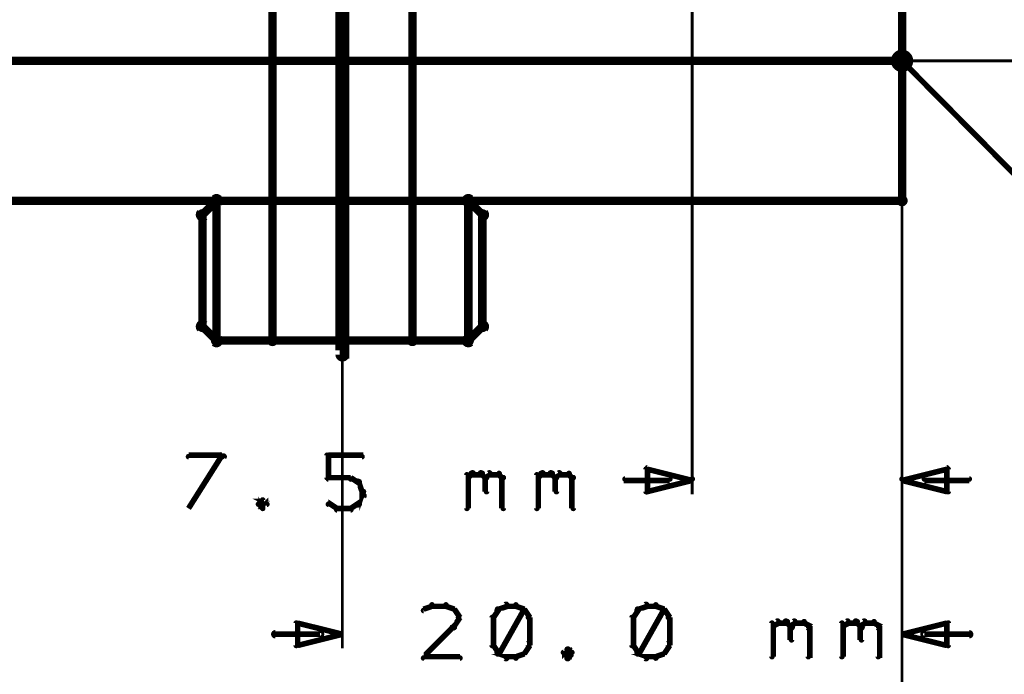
# Model space of a CAD drawing. Extents: x 98 to 599, y 121 to 517.
# Tile 12 of 77: x 217 to 252, y 145 to 168. Entities that reach past the tile are written whole.
import ezdxf

# ---------------------------------------------------------------- set-up
doc = ezdxf.new("R2010")
doc.units = 0
for name, color, linetype in [('DIMENSIONS', 2, 'CONTINUOUS'), ('DRAWING', 4, 'CONTINUOUS'), ('OUTLINES', 1, 'CONTINUOUS')]:
    doc.layers.add(name, color=color, linetype=linetype)

msp = doc.modelspace()

# ---------------------------------------------------------------- linework, layer by layer
at = {"layer": 'DIMENSIONS', "color": 94}
for points in [[(248.5, 219.5, 0.1, 0.1, 1), (248.5, 219.5, 0, 0, 0), (248.5, 219.5, 0, 0, 0), (248.5, 219.5, 0.1, 0.1, 0), (248.5, 121.5, 0.1, 0.1, 0), (248.5, 121.5, 0, 0, 0), (248.5, 121.5, 0.1, 0.1, 0), (248.5, 121.5, 0.1, 0.1, 1), (248.5, 121.5, 0, 0, 0)], [(248.5, 208.9, 0.1, 0.1, 1), (248.5, 208.9, 0, 0, 0), (248.5, 208.9, 0, 0, 0), (248.5, 208.9, 0.1, 0.1, 0), (248.5, 126.5, 0.1, 0.1, 0), (248.5, 126.5, 0, 0, 0), (248.5, 126.5, 0.1, 0.1, 0), (248.5, 126.5, 0.1, 0.1, 1), (248.5, 126.5, 0, 0, 0)], [(248.5, 196.9, 0.1, 0.1, 1), (248.5, 196.9, 0, 0, 0), (248.5, 196.9, 0, 0, 0), (248.5, 196.9, 0.1, 0.1, 0), (248.5, 146, 0.1, 0.1, 0), (248.5, 146, 0, 0, 0), (248.5, 146, 0.1, 0.1, 0), (248.5, 146, 0.1, 0.1, 1), (248.5, 146, 0, 0, 0)], [(241, 185, 0.1, 0.1, 1), (241, 185, 0, 0, 0), (241, 185, 0, 0, 0), (241, 185, 0.1, 0.1, 0), (241, 151.5, 0.1, 0.1, 0), (241, 151.5, 0, 0, 0), (241, 151.5, 0.1, 0.1, 0), (241, 151.5, 0.1, 0.1, 1), (241, 151.5, 0, 0, 0)], [(248.5, 185, 0.1, 0.1, 1), (248.5, 185, 0, 0, 0), (248.5, 185, 0, 0, 0), (248.5, 185, 0.1, 0.1, 0), (248.5, 151.5, 0.1, 0.1, 0), (248.5, 151.5, 0, 0, 0), (248.5, 151.5, 0.1, 0.1, 0), (248.5, 151.5, 0.1, 0.1, 1), (248.5, 151.5, 0, 0, 0)], [(248.5, 184.5, 0.1, 0.1, 1), (248.5, 184.5, 0, 0, 0), (248.5, 184.5, 0, 0, 0), (248.5, 184.5, 0.1, 0.1, 0), (248.5, 131.5, 0.1, 0.1, 0), (248.5, 131.5, 0, 0, 0), (248.5, 131.5, 0.1, 0.1, 0), (248.5, 131.5, 0.1, 0.1, 1), (248.5, 131.5, 0, 0, 0)], [(248.5, 184.5, 0.1, 0.1, 1), (248.5, 184.5, 0, 0, 0), (248.5, 184.5, 0, 0, 0), (248.5, 184.5, 0.1, 0.1, 0), (248.5, 141.5, 0.1, 0.1, 0), (248.5, 141.5, 0, 0, 0), (248.5, 141.5, 0.1, 0.1, 0), (248.5, 141.5, 0.1, 0.1, 1), (248.5, 141.5, 0, 0, 0)], [(178, 167, 0.1, 0.1, 1), (178, 167, 0, 0, 0), (178, 167, 0, 0, 0), (178, 167, 0.1, 0.1, 0), (591, 167, 0.1, 0.1, 0), (591, 167, 0, 0, 0), (591, 167, 0.1, 0.1, 0), (591, 167, 0.1, 0.1, 1), (591, 167, 0, 0, 0)], [(202.5, 167, 0.1, 0.1, 1), (202.5, 167, 0, 0, 0), (202.5, 167, 0, 0, 0), (202.5, 167, 0.1, 0.1, 0), (568, 167, 0.1, 0.1, 0), (568, 167, 0, 0, 0), (568, 167, 0.1, 0.1, 0), (568, 167, 0.1, 0.1, 1), (568, 167, 0, 0, 0)], [(217.7, 167, 0.1, 0.1, 1), (217.7, 167, 0, 0, 0), (217.7, 167, 0, 0, 0), (217.7, 167, 0.1, 0.1, 0), (299, 167, 0.1, 0.1, 0), (299, 167, 0, 0, 0), (299, 167, 0.1, 0.1, 0), (299, 167, 0.1, 0.1, 1), (299, 167, 0, 0, 0)], [(218.4, 167, 0.1, 0.1, 1), (218.4, 167, 0, 0, 0), (218.4, 167, 0, 0, 0), (218.4, 167, 0.1, 0.1, 0), (289, 167, 0.1, 0.1, 0), (289, 167, 0, 0, 0), (289, 167, 0.1, 0.1, 0), (289, 167, 0.1, 0.1, 1), (289, 167, 0, 0, 0)], [(226.5, 167, 0.1, 0.1, 1), (226.5, 167, 0, 0, 0), (226.5, 167, 0, 0, 0), (226.5, 167, 0.1, 0.1, 0), (579.5, 167, 0.1, 0.1, 0), (579.5, 167, 0, 0, 0), (579.5, 167, 0.1, 0.1, 0), (579.5, 167, 0.1, 0.1, 1), (579.5, 167, 0, 0, 0)], [(228.5, 167, 0.1, 0.1, 1), (228.5, 167, 0, 0, 0), (228.5, 167, 0, 0, 0), (228.5, 167, 0.1, 0.1, 0), (228.5, 146, 0.1, 0.1, 0), (228.5, 146, 0, 0, 0), (228.5, 146, 0.1, 0.1, 0), (228.5, 146, 0.1, 0.1, 1), (228.5, 146, 0, 0, 0)], [(236.7, 167, 0.1, 0.1, 1), (236.7, 167, 0, 0, 0), (236.7, 167, 0, 0, 0), (236.7, 167, 0.1, 0.1, 0), (318, 167, 0.1, 0.1, 0), (318, 167, 0, 0, 0), (318, 167, 0.1, 0.1, 0), (318, 167, 0.1, 0.1, 1), (318, 167, 0, 0, 0)], [(241.1, 167, 0.1, 0.1, 1), (241.1, 167, 0, 0, 0), (241.1, 167, 0, 0, 0), (241.1, 167, 0.1, 0.1, 0), (264, 167, 0.1, 0.1, 0), (264, 167, 0, 0, 0), (264, 167, 0.1, 0.1, 0), (264, 167, 0.1, 0.1, 1), (264, 167, 0, 0, 0)], [(241.1, 167, 0.1, 0.1, 1), (241.1, 167, 0, 0, 0), (241.1, 167, 0, 0, 0), (241.1, 167, 0.1, 0.1, 0), (279, 167, 0.1, 0.1, 0), (279, 167, 0, 0, 0), (279, 167, 0.1, 0.1, 0), (279, 167, 0.1, 0.1, 1), (279, 167, 0, 0, 0)], [(247.5, 167, 0.1, 0.1, 1), (247.5, 167, 0, 0, 0), (247.5, 167, 0, 0, 0), (247.5, 167, 0.1, 0.1, 0), (308, 167, 0.1, 0.1, 0), (308, 167, 0, 0, 0), (308, 167, 0.1, 0.1, 0), (308, 167, 0.1, 0.1, 1), (308, 167, 0, 0, 0)], [(248.5, 167, 0.1, 0.1, 1), (248.5, 167, 0, 0, 0), (248.5, 167, 0, 0, 0), (248.5, 167, 0.1, 0.1, 0), (248.5, 136.5, 0.1, 0.1, 0), (248.5, 136.5, 0, 0, 0), (248.5, 136.5, 0.1, 0.1, 0), (248.5, 136.5, 0.1, 0.1, 1), (248.5, 136.5, 0, 0, 0)], [(224.2, 152.8, 0.1, 0.1, 1), (224.2, 152.9, 0, 0, 0), (224.2, 152.9, 0, 0, 0), (224.2, 152.9, 0.2, 0.2, 0), (223, 152.9, 0.2, 0.2, 0), (223, 152.9, 0, 0, 0), (223, 152.9, 0.1, 0.1, 0), (223, 152.9, 0.1, 0.1, 1), (223, 152.8, 0, 0, 0)], [(223, 151, 0.1, 0.1, 1), (223, 151, 0, 0, 0), (223, 151, 0, 0, 0), (223, 151, 0.2, 0.2, 0), (224.2, 152.9, 0.2, 0.2, 0), (224.2, 152.9, 0, 0, 0), (224.2, 152.9, 0.1, 0.1, 0), (224.3, 152.8, 0.1, 0.1, 1), (224.2, 152.9, 0, 0, 0)], [(227.9, 152.1, 0.1, 0.1, 1), (228, 152.1, 0, 0, 0), (228, 152.1, 0, 0, 0), (228, 152.1, 0.2, 0.2, 0), (228, 152.9, 0.2, 0.2, 0), (228, 152.9, 0, 0, 0), (228, 152.9, 0.1, 0.1, 0), (228, 152.9, 0.1, 0.1, 1), (227.9, 152.9, 0, 0, 0)], [(228, 152.9, 0.1, 0.1, 1), (228, 152.8, 0, 0, 0), (228, 152.9, 0, 0, 0), (228, 152.9, 0.2, 0.2, 0), (229.2, 152.9, 0.2, 0.2, 0), (229.2, 152.9, 0, 0, 0), (229.2, 152.9, 0.1, 0.1, 0), (229.2, 152.8, 0.1, 0.1, 1), (229.2, 152.9, 0, 0, 0)], [(233, 152.1, 0.1, 0.1, 1), (233, 152.1, 0, 0, 0), (233, 152.1, 0, 0, 0), (233, 152.1, 0.2, 0.2, 0), (233.1, 152.2, 0.2, 0.2, 0), (233.1, 152.2, 0, 0, 0), (233.1, 152.2, 0.1, 0.1, 0), (233.2, 152.2, 0.1, 0.1, 1), (233.1, 152.3, 0, 0, 0)], [(233.1, 152.3, 0.1, 0.1, 1), (233.1, 152.2, 0, 0, 0), (233.1, 152.2, 0, 0, 0), (233.1, 152.2, 0.2, 0.2, 0), (233.5, 152.2, 0.2, 0.2, 0), (233.5, 152.2, 0, 0, 0), (233.5, 152.2, 0.1, 0.1, 0), (233.5, 152.2, 0.1, 0.1, 1), (233.5, 152.3, 0, 0, 0)], [(233.5, 152.3, 0.1, 0.1, 1), (233.4, 152.2, 0, 0, 0), (233.5, 152.2, 0, 0, 0), (233.5, 152.2, 0.2, 0.2, 0), (233.6, 152.1, 0.2, 0.2, 0), (233.6, 152.1, 0, 0, 0), (233.6, 152.1, 0.1, 0.1, 0), (233.6, 152.1, 0.1, 0.1, 1), (233.7, 152.1, 0, 0, 0)], [(233.6, 152.1, 0.1, 0.1, 1), (233.7, 152.1, 0, 0, 0), (233.6, 152.1, 0, 0, 0), (233.6, 152.1, 0.2, 0.2, 0), (233.8, 152.2, 0.2, 0.2, 0), (233.8, 152.2, 0, 0, 0), (233.8, 152.2, 0.1, 0.1, 0), (233.8, 152.2, 0.1, 0.1, 1), (233.7, 152.3, 0, 0, 0)], [(233.8, 152.3, 0.1, 0.1, 1), (233.8, 152.2, 0, 0, 0), (233.8, 152.2, 0, 0, 0), (233.8, 152.2, 0.2, 0.2, 0), (234.1, 152.2, 0.2, 0.2, 0), (234.1, 152.2, 0, 0, 0), (234.1, 152.2, 0.1, 0.1, 0), (234.1, 152.2, 0.1, 0.1, 1), (234.1, 152.3, 0, 0, 0)], [(234.1, 152.3, 0.1, 0.1, 1), (234.1, 152.2, 0, 0, 0), (234.1, 152.2, 0, 0, 0), (234.1, 152.2, 0.2, 0.2, 0), (234.2, 152.1, 0.2, 0.2, 0), (234.2, 152.1, 0, 0, 0), (234.2, 152.1, 0.1, 0.1, 0), (234.2, 152.1, 0.1, 0.1, 1), (234.3, 152.1, 0, 0, 0)], [(235.5, 152.1, 0.1, 0.1, 1), (235.5, 152.1, 0, 0, 0), (235.5, 152.1, 0, 0, 0), (235.5, 152.1, 0.2, 0.2, 0), (235.6, 152.2, 0.2, 0.2, 0), (235.6, 152.2, 0, 0, 0), (235.6, 152.2, 0.1, 0.1, 0), (235.7, 152.2, 0.1, 0.1, 1), (235.6, 152.3, 0, 0, 0)], [(235.6, 152.3, 0.1, 0.1, 1), (235.6, 152.2, 0, 0, 0), (235.6, 152.2, 0, 0, 0), (235.6, 152.2, 0.2, 0.2, 0), (236, 152.2, 0.2, 0.2, 0), (236, 152.2, 0, 0, 0), (236, 152.2, 0.1, 0.1, 0), (236, 152.2, 0.1, 0.1, 1), (236, 152.3, 0, 0, 0)], [(236, 152.3, 0.1, 0.1, 1), (235.9, 152.2, 0, 0, 0), (236, 152.2, 0, 0, 0), (236, 152.2, 0.2, 0.2, 0), (236.1, 152.1, 0.2, 0.2, 0), (236.1, 152.1, 0, 0, 0), (236.1, 152.1, 0.1, 0.1, 0), (236.1, 152.1, 0.1, 0.1, 1), (236.2, 152.1, 0, 0, 0)], [(236.1, 152.1, 0.1, 0.1, 1), (236.2, 152.1, 0, 0, 0), (236.1, 152.1, 0, 0, 0), (236.1, 152.1, 0.2, 0.2, 0), (236.3, 152.2, 0.2, 0.2, 0), (236.3, 152.2, 0, 0, 0), (236.3, 152.2, 0.1, 0.1, 0), (236.3, 152.2, 0.1, 0.1, 1), (236.2, 152.3, 0, 0, 0)], [(236.3, 152.3, 0.1, 0.1, 1), (236.3, 152.2, 0, 0, 0), (236.3, 152.2, 0, 0, 0), (236.3, 152.2, 0.2, 0.2, 0), (236.6, 152.2, 0.2, 0.2, 0), (236.6, 152.2, 0, 0, 0), (236.6, 152.2, 0.1, 0.1, 0), (236.6, 152.2, 0.1, 0.1, 1), (236.6, 152.3, 0, 0, 0)], [(236.6, 152.3, 0.1, 0.1, 1), (236.6, 152.2, 0, 0, 0), (236.6, 152.2, 0, 0, 0), (236.6, 152.2, 0.2, 0.2, 0), (236.7, 152.1, 0.2, 0.2, 0), (236.7, 152.1, 0, 0, 0), (236.7, 152.1, 0.1, 0.1, 0), (236.7, 152.1, 0.1, 0.1, 1), (236.8, 152.1, 0, 0, 0)], [(228.8, 152, 0.1, 0.1, 1), (228.8, 152.1, 0, 0, 0), (228.8, 152.1, 0, 0, 0), (228.8, 152.1, 0.2, 0.2, 0), (228, 152.1, 0.2, 0.2, 0), (228, 152.1, 0, 0, 0), (228, 152.1, 0.1, 0.1, 0), (228, 152.1, 0.1, 0.1, 1), (228, 152, 0, 0, 0)], [(229.1, 151.9, 0.1, 0.1, 1), (229.1, 152, 0, 0, 0), (229.1, 151.9, 0, 0, 0), (229.1, 151.9, 0.2, 0.2, 0), (228.8, 152.1, 0.2, 0.2, 0), (228.8, 152.1, 0, 0, 0), (228.8, 152.1, 0.1, 0.1, 0), (228.8, 152.1, 0.1, 0.1, 1), (228.8, 152, 0, 0, 0)], [(229.2, 151.6, 0.1, 0.1, 1), (229.3, 151.6, 0, 0, 0), (229.2, 151.6, 0, 0, 0), (229.2, 151.6, 0.2, 0.2, 0), (229.1, 151.9, 0.2, 0.2, 0), (229.1, 151.9, 0, 0, 0), (229.1, 151.9, 0.1, 0.1, 0), (229.1, 152, 0.1, 0.1, 1), (229, 151.9, 0, 0, 0)], [(232.9, 151, 0.1, 0.1, 1), (233, 151, 0, 0, 0), (233, 151, 0, 0, 0), (233, 151, 0.2, 0.2, 0), (233, 152.2, 0.2, 0.2, 0), (233, 152.2, 0, 0, 0), (233, 152.2, 0.1, 0.1, 0), (233, 152.2, 0.1, 0.1, 1), (232.9, 152.2, 0, 0, 0)], [(233.7, 152.1, 0.1, 0.1, 1), (233.6, 152.1, 0, 0, 0), (233.6, 152.1, 0, 0, 0), (233.6, 152.1, 0.2, 0.2, 0), (233.6, 151.6, 0.2, 0.2, 0), (233.6, 151.6, 0, 0, 0), (233.6, 151.6, 0.1, 0.1, 0), (233.6, 151.6, 0.1, 0.1, 1), (233.7, 151.6, 0, 0, 0)], [(234.3, 152.1, 0.1, 0.1, 1), (234.2, 152.1, 0, 0, 0), (234.2, 152.1, 0, 0, 0), (234.2, 152.1, 0.2, 0.2, 0), (234.2, 151, 0.2, 0.2, 0), (234.2, 151, 0, 0, 0), (234.2, 151, 0.1, 0.1, 0), (234.2, 151, 0.1, 0.1, 1), (234.3, 151, 0, 0, 0)], [(235.4, 151, 0.1, 0.1, 1), (235.5, 151, 0, 0, 0), (235.5, 151, 0, 0, 0), (235.5, 151, 0.2, 0.2, 0), (235.5, 152.2, 0.2, 0.2, 0), (235.5, 152.2, 0, 0, 0), (235.5, 152.2, 0.1, 0.1, 0), (235.5, 152.2, 0.1, 0.1, 1), (235.4, 152.2, 0, 0, 0)], [(236.2, 152.1, 0.1, 0.1, 1), (236.1, 152.1, 0, 0, 0), (236.1, 152.1, 0, 0, 0), (236.1, 152.1, 0.2, 0.2, 0), (236.1, 151.6, 0.2, 0.2, 0), (236.1, 151.6, 0, 0, 0), (236.1, 151.6, 0.1, 0.1, 0), (236.1, 151.6, 0.1, 0.1, 1), (236.2, 151.6, 0, 0, 0)], [(236.8, 152.1, 0.1, 0.1, 1), (236.7, 152.1, 0, 0, 0), (236.7, 152.1, 0, 0, 0), (236.7, 152.1, 0.2, 0.2, 0), (236.7, 151, 0.2, 0.2, 0), (236.7, 151, 0, 0, 0), (236.7, 151, 0.1, 0.1, 0), (236.7, 151, 0.1, 0.1, 1), (236.8, 151, 0, 0, 0)], [(240.2, 152, 0.1, 0.1, 1), (240.2, 152.1, 0, 0, 0), (240.2, 152, 0, 0, 0), (240.2, 152, 0.2, 0.2, 0), (238.6, 152, 0.2, 0.2, 0), (238.6, 152, 0, 0, 0), (238.6, 152, 0.1, 0.1, 0), (238.6, 152.1, 0.1, 0.1, 1), (238.6, 152, 0, 0, 0)], [(249.3, 152.1, 0.1, 0.1, 1), (249.3, 152, 0, 0, 0), (249.3, 152, 0, 0, 0), (249.3, 152, 0.2, 0.2, 0), (250.9, 152, 0.2, 0.2, 0), (250.9, 152, 0, 0, 0), (250.9, 152, 0.1, 0.1, 0), (250.9, 152, 0.1, 0.1, 1), (250.9, 152.1, 0, 0, 0)], [(229.2, 151.5, 0.1, 0.1, 1), (229.3, 151.5, 0, 0, 0), (229.2, 151.5, 0, 0, 0), (229.2, 151.5, 0.2, 0.2, 0), (229.2, 151.6, 0.2, 0.2, 0), (229.2, 151.6, 0, 0, 0), (229.2, 151.6, 0.1, 0.1, 0), (229.3, 151.6, 0.1, 0.1, 1), (229.2, 151.6, 0, 0, 0)], [(225.8, 151.1, 0.1, 0.1, 1), (225.8, 151.2, 0, 0, 0), (225.8, 151.2, 0, 0, 0), (225.8, 151.2, 0.2, 0.2, 0), (225.6, 151.3, 0.2, 0.2, 0), (225.6, 151.3, 0, 0, 0), (225.6, 151.3, 0.1, 0.1, 0), (225.7, 151.3, 0.1, 0.1, 1), (225.6, 151.3, 0, 0, 0)], [(225.7, 151.3, 0.1, 0.1, 1), (225.6, 151.3, 0, 0, 0), (225.6, 151.3, 0, 0, 0), (225.6, 151.3, 0.2, 0.2, 0), (225.5, 151.2, 0.2, 0.2, 0), (225.5, 151.2, 0, 0, 0), (225.5, 151.2, 0.1, 0.1, 0), (225.5, 151.2, 0.1, 0.1, 1), (225.5, 151.1, 0, 0, 0)], [(225.5, 151.2, 0.1, 0.1, 1), (225.5, 151.1, 0, 0, 0), (225.5, 151.2, 0, 0, 0), (225.5, 151.2, 0.2, 0.2, 0), (225.6, 151, 0.2, 0.2, 0), (225.6, 151, 0, 0, 0), (225.6, 151, 0.1, 0.1, 0), (225.6, 151, 0.1, 0.1, 1), (225.7, 151, 0, 0, 0)], [(225.6, 151, 0.1, 0.1, 1), (225.7, 151, 0, 0, 0), (225.6, 151, 0, 0, 0), (225.6, 151, 0.2, 0.2, 0), (225.8, 151.2, 0.2, 0.2, 0), (225.8, 151.2, 0, 0, 0), (225.8, 151.2, 0.1, 0.1, 0), (225.8, 151.1, 0.1, 0.1, 1), (225.8, 151.2, 0, 0, 0)], [(228, 151.2, 0.1, 0.1, 1), (228, 151.1, 0, 0, 0), (228, 151.2, 0, 0, 0), (228, 151.2, 0.2, 0.2, 0), (228.3, 151, 0.2, 0.2, 0), (228.3, 151, 0, 0, 0), (228.3, 151, 0.1, 0.1, 0), (228.3, 151, 0.1, 0.1, 1), (228.3, 151, 0, 0, 0)], [(228.8, 151, 0.1, 0.1, 1), (228.8, 151, 0, 0, 0), (228.8, 151, 0, 0, 0), (228.8, 151, 0.2, 0.2, 0), (229.1, 151.2, 0.2, 0.2, 0), (229.1, 151.2, 0, 0, 0), (229.1, 151.2, 0.1, 0.1, 0), (229.1, 151.1, 0.1, 0.1, 1), (229.1, 151.2, 0, 0, 0)], [(229, 151.2, 0.1, 0.1, 1), (229.1, 151.1, 0, 0, 0), (229.1, 151.2, 0, 0, 0), (229.1, 151.2, 0.2, 0.2, 0), (229.2, 151.5, 0.2, 0.2, 0), (229.2, 151.5, 0, 0, 0), (229.2, 151.5, 0.1, 0.1, 0), (229.3, 151.4, 0.1, 0.1, 1), (229.2, 151.5, 0, 0, 0)], [(228.3, 151, 0.1, 0.1, 1), (228.3, 150.9, 0, 0, 0), (228.3, 151, 0, 0, 0), (228.3, 151, 0.2, 0.2, 0), (228.8, 151, 0.2, 0.2, 0), (228.8, 151, 0, 0, 0), (228.8, 151, 0.1, 0.1, 0), (228.8, 150.9, 0.1, 0.1, 1), (228.8, 151, 0, 0, 0)], [(231.7, 147.5, 0.1, 0.1, 1), (231.7, 147.6, 0, 0, 0), (231.7, 147.5, 0, 0, 0), (231.7, 147.5, 0.2, 0.2, 0), (231.4, 147.4, 0.2, 0.2, 0), (231.4, 147.4, 0, 0, 0), (231.4, 147.4, 0.1, 0.1, 0), (231.4, 147.4, 0.1, 0.1, 1), (231.4, 147.3, 0, 0, 0)], [(232.2, 147.5, 0.1, 0.1, 1), (232.2, 147.6, 0, 0, 0), (232.2, 147.5, 0, 0, 0), (232.2, 147.5, 0.2, 0.2, 0), (231.7, 147.5, 0.2, 0.2, 0), (231.7, 147.5, 0, 0, 0), (231.7, 147.5, 0.1, 0.1, 0), (231.7, 147.6, 0.1, 0.1, 1), (231.7, 147.5, 0, 0, 0)], [(232.5, 147.3, 0.1, 0.1, 1), (232.5, 147.4, 0, 0, 0), (232.5, 147.4, 0, 0, 0), (232.5, 147.4, 0.2, 0.2, 0), (232.2, 147.5, 0.2, 0.2, 0), (232.2, 147.5, 0, 0, 0), (232.2, 147.5, 0.1, 0.1, 0), (232.2, 147.6, 0.1, 0.1, 1), (232.2, 147.5, 0, 0, 0)], [(232.6, 147.1, 0.1, 0.1, 1), (232.7, 147.1, 0, 0, 0), (232.7, 147.1, 0, 0, 0), (232.7, 147.1, 0.2, 0.2, 0), (232.5, 147.4, 0.2, 0.2, 0), (232.5, 147.4, 0, 0, 0), (232.5, 147.4, 0.1, 0.1, 0), (232.5, 147.4, 0.1, 0.1, 1), (232.4, 147.4, 0, 0, 0)], [(234.1, 147.4, 0.1, 0.1, 1), (234, 147.4, 0, 0, 0), (234.1, 147.4, 0, 0, 0), (234.1, 147.4, 0.2, 0.2, 0), (233.9, 147.1, 0.2, 0.2, 0), (233.9, 147.1, 0, 0, 0), (233.9, 147.1, 0.1, 0.1, 0), (233.9, 147.1, 0.1, 0.1, 1), (233.9, 147.1, 0, 0, 0)], [(234.4, 147.5, 0.1, 0.1, 1), (234.3, 147.6, 0, 0, 0), (234.4, 147.5, 0, 0, 0), (234.4, 147.5, 0.2, 0.2, 0), (234.1, 147.4, 0.2, 0.2, 0), (234.1, 147.4, 0, 0, 0), (234.1, 147.4, 0.1, 0.1, 0), (234, 147.4, 0.1, 0.1, 1), (234.1, 147.3, 0, 0, 0)], [(234, 145.9, 0.1, 0.1, 1), (234.1, 145.8, 0, 0, 0), (234.1, 145.8, 0, 0, 0), (234.1, 145.8, 0.2, 0.2, 0), (235, 147.4, 0.2, 0.2, 0), (235, 147.4, 0, 0, 0), (235, 147.4, 0.1, 0.1, 0), (235, 147.4, 0.1, 0.1, 1), (235, 147.4, 0, 0, 0)], [(234.7, 147.5, 0.1, 0.1, 1), (234.7, 147.6, 0, 0, 0), (234.7, 147.5, 0, 0, 0), (234.7, 147.5, 0.2, 0.2, 0), (234.4, 147.5, 0.2, 0.2, 0), (234.4, 147.5, 0, 0, 0), (234.4, 147.5, 0.1, 0.1, 0), (234.4, 147.6, 0.1, 0.1, 1), (234.4, 147.5, 0, 0, 0)], [(235, 147.3, 0.1, 0.1, 1), (235, 147.4, 0, 0, 0), (235, 147.4, 0, 0, 0), (235, 147.4, 0.2, 0.2, 0), (234.7, 147.5, 0.2, 0.2, 0), (234.7, 147.5, 0, 0, 0), (234.7, 147.5, 0.1, 0.1, 0), (234.7, 147.6, 0.1, 0.1, 1), (234.7, 147.5, 0, 0, 0)], [(235.1, 147.1, 0.1, 0.1, 1), (235.2, 147.1, 0, 0, 0), (235.2, 147.1, 0, 0, 0), (235.2, 147.1, 0.2, 0.2, 0), (235, 147.4, 0.2, 0.2, 0), (235, 147.4, 0, 0, 0), (235, 147.4, 0.1, 0.1, 0), (235, 147.4, 0.1, 0.1, 1), (234.9, 147.4, 0, 0, 0)], [(239.1, 147.4, 0.1, 0.1, 1), (239, 147.4, 0, 0, 0), (239.1, 147.4, 0, 0, 0), (239.1, 147.4, 0.2, 0.2, 0), (238.9, 147.1, 0.2, 0.2, 0), (238.9, 147.1, 0, 0, 0), (238.9, 147.1, 0.1, 0.1, 0), (238.9, 147.1, 0.1, 0.1, 1), (238.9, 147.1, 0, 0, 0)], [(239.4, 147.5, 0.1, 0.1, 1), (239.3, 147.6, 0, 0, 0), (239.4, 147.5, 0, 0, 0), (239.4, 147.5, 0.2, 0.2, 0), (239.1, 147.4, 0.2, 0.2, 0), (239.1, 147.4, 0, 0, 0), (239.1, 147.4, 0.1, 0.1, 0), (239, 147.4, 0.1, 0.1, 1), (239.1, 147.3, 0, 0, 0)], [(239, 145.9, 0.1, 0.1, 1), (239.1, 145.8, 0, 0, 0), (239.1, 145.8, 0, 0, 0), (239.1, 145.8, 0.2, 0.2, 0), (240, 147.4, 0.2, 0.2, 0), (240, 147.4, 0, 0, 0), (240, 147.4, 0.1, 0.1, 0), (240, 147.4, 0.1, 0.1, 1), (240, 147.4, 0, 0, 0)], [(239.7, 147.5, 0.1, 0.1, 1), (239.7, 147.6, 0, 0, 0), (239.7, 147.5, 0, 0, 0), (239.7, 147.5, 0.2, 0.2, 0), (239.4, 147.5, 0.2, 0.2, 0), (239.4, 147.5, 0, 0, 0), (239.4, 147.5, 0.1, 0.1, 0), (239.4, 147.6, 0.1, 0.1, 1), (239.4, 147.5, 0, 0, 0)], [(240, 147.3, 0.1, 0.1, 1), (240, 147.4, 0, 0, 0), (240, 147.4, 0, 0, 0), (240, 147.4, 0.2, 0.2, 0), (239.7, 147.5, 0.2, 0.2, 0), (239.7, 147.5, 0, 0, 0), (239.7, 147.5, 0.1, 0.1, 0), (239.7, 147.6, 0.1, 0.1, 1), (239.7, 147.5, 0, 0, 0)], [(240.1, 147.1, 0.1, 0.1, 1), (240.2, 147.1, 0, 0, 0), (240.2, 147.1, 0, 0, 0), (240.2, 147.1, 0.2, 0.2, 0), (240, 147.4, 0.2, 0.2, 0), (240, 147.4, 0, 0, 0), (240, 147.4, 0.1, 0.1, 0), (240, 147.4, 0.1, 0.1, 1), (239.9, 147.4, 0, 0, 0)], [(232.4, 146.8, 0.1, 0.1, 1), (232.5, 146.7, 0, 0, 0), (232.5, 146.8, 0, 0, 0), (232.5, 146.8, 0.2, 0.2, 0), (232.7, 147.1, 0.2, 0.2, 0), (232.7, 147.1, 0, 0, 0), (232.7, 147.1, 0.1, 0.1, 0), (232.7, 147.1, 0.1, 0.1, 1), (232.6, 147.1, 0, 0, 0)], [(233.9, 147.1, 0.1, 0.1, 1), (233.8, 147.1, 0, 0, 0), (233.9, 147.1, 0, 0, 0), (233.9, 147.1, 0.2, 0.2, 0), (233.9, 146.1, 0.2, 0.2, 0), (233.9, 146.1, 0, 0, 0), (233.9, 146.1, 0.1, 0.1, 0), (233.8, 146.1, 0.1, 0.1, 1), (233.9, 146.1, 0, 0, 0)], [(235.1, 146.1, 0.1, 0.1, 1), (235.2, 146.1, 0, 0, 0), (235.2, 146.1, 0, 0, 0), (235.2, 146.1, 0.2, 0.2, 0), (235.2, 147.1, 0.2, 0.2, 0), (235.2, 147.1, 0, 0, 0), (235.2, 147.1, 0.1, 0.1, 0), (235.2, 147.1, 0.1, 0.1, 1), (235.1, 147.1, 0, 0, 0)], [(238.9, 147.1, 0.1, 0.1, 1), (238.8, 147.1, 0, 0, 0), (238.9, 147.1, 0, 0, 0), (238.9, 147.1, 0.2, 0.2, 0), (238.9, 146.1, 0.2, 0.2, 0), (238.9, 146.1, 0, 0, 0), (238.9, 146.1, 0.1, 0.1, 0), (238.8, 146.1, 0.1, 0.1, 1), (238.9, 146.1, 0, 0, 0)], [(240.1, 146.1, 0.1, 0.1, 1), (240.2, 146.1, 0, 0, 0), (240.2, 146.1, 0, 0, 0), (240.2, 146.1, 0.2, 0.2, 0), (240.2, 147.1, 0.2, 0.2, 0), (240.2, 147.1, 0, 0, 0), (240.2, 147.1, 0.1, 0.1, 0), (240.2, 147.1, 0.1, 0.1, 1), (240.1, 147.1, 0, 0, 0)], [(243.9, 146.8, 0.1, 0.1, 1), (243.9, 146.7, 0, 0, 0), (243.9, 146.8, 0, 0, 0), (243.9, 146.8, 0.2, 0.2, 0), (244.1, 146.9, 0.2, 0.2, 0), (244.1, 146.9, 0, 0, 0), (244.1, 146.9, 0.1, 0.1, 0), (244.1, 146.9, 0.1, 0.1, 1), (244, 147, 0, 0, 0)], [(244.1, 147, 0.1, 0.1, 1), (244.1, 146.9, 0, 0, 0), (244.1, 146.9, 0, 0, 0), (244.1, 146.9, 0.2, 0.2, 0), (244.4, 146.9, 0.2, 0.2, 0), (244.4, 146.9, 0, 0, 0), (244.4, 146.9, 0.1, 0.1, 0), (244.4, 146.9, 0.1, 0.1, 1), (244.4, 147, 0, 0, 0)], [(244.4, 147, 0.1, 0.1, 1), (244.3, 146.9, 0, 0, 0), (244.4, 146.9, 0, 0, 0), (244.4, 146.9, 0.2, 0.2, 0), (244.5, 146.8, 0.2, 0.2, 0), (244.5, 146.8, 0, 0, 0), (244.5, 146.8, 0.1, 0.1, 0), (244.5, 146.7, 0.1, 0.1, 1), (244.6, 146.8, 0, 0, 0)], [(244.5, 146.8, 0.1, 0.1, 1), (244.6, 146.7, 0, 0, 0), (244.5, 146.8, 0, 0, 0), (244.5, 146.8, 0.2, 0.2, 0), (244.7, 146.9, 0.2, 0.2, 0), (244.7, 146.9, 0, 0, 0), (244.7, 146.9, 0.1, 0.1, 0), (244.7, 146.9, 0.1, 0.1, 1), (244.6, 147, 0, 0, 0)], [(244.7, 147, 0.1, 0.1, 1), (244.7, 146.9, 0, 0, 0), (244.7, 146.9, 0, 0, 0), (244.7, 146.9, 0.2, 0.2, 0), (245, 146.9, 0.2, 0.2, 0), (245, 146.9, 0, 0, 0), (245, 146.9, 0.1, 0.1, 0), (245, 146.9, 0.1, 0.1, 1), (245, 147, 0, 0, 0)], [(245, 147, 0.1, 0.1, 1), (245, 146.9, 0, 0, 0), (245, 146.9, 0, 0, 0), (245, 146.9, 0.2, 0.2, 0), (245.2, 146.8, 0.2, 0.2, 0), (245.2, 146.8, 0, 0, 0), (245.2, 146.8, 0.1, 0.1, 0), (245.1, 146.7, 0.1, 0.1, 1), (245.2, 146.8, 0, 0, 0)], [(246.4, 146.8, 0.1, 0.1, 1), (246.4, 146.7, 0, 0, 0), (246.4, 146.8, 0, 0, 0), (246.4, 146.8, 0.2, 0.2, 0), (246.6, 146.9, 0.2, 0.2, 0), (246.6, 146.9, 0, 0, 0), (246.6, 146.9, 0.1, 0.1, 0), (246.6, 146.9, 0.1, 0.1, 1), (246.5, 147, 0, 0, 0)], [(246.6, 147, 0.1, 0.1, 1), (246.6, 146.9, 0, 0, 0), (246.6, 146.9, 0, 0, 0), (246.6, 146.9, 0.2, 0.2, 0), (246.9, 146.9, 0.2, 0.2, 0), (246.9, 146.9, 0, 0, 0), (246.9, 146.9, 0.1, 0.1, 0), (246.9, 146.9, 0.1, 0.1, 1), (246.9, 147, 0, 0, 0)], [(246.9, 147, 0.1, 0.1, 1), (246.8, 146.9, 0, 0, 0), (246.9, 146.9, 0, 0, 0), (246.9, 146.9, 0.2, 0.2, 0), (247, 146.8, 0.2, 0.2, 0), (247, 146.8, 0, 0, 0), (247, 146.8, 0.1, 0.1, 0), (247, 146.7, 0.1, 0.1, 1), (247.1, 146.8, 0, 0, 0)], [(247, 146.8, 0.1, 0.1, 1), (247.1, 146.7, 0, 0, 0), (247, 146.8, 0, 0, 0), (247, 146.8, 0.2, 0.2, 0), (247.2, 146.9, 0.2, 0.2, 0), (247.2, 146.9, 0, 0, 0), (247.2, 146.9, 0.1, 0.1, 0), (247.2, 146.9, 0.1, 0.1, 1), (247.1, 147, 0, 0, 0)], [(247.2, 147, 0.1, 0.1, 1), (247.2, 146.9, 0, 0, 0), (247.2, 146.9, 0, 0, 0), (247.2, 146.9, 0.2, 0.2, 0), (247.5, 146.9, 0.2, 0.2, 0), (247.5, 146.9, 0, 0, 0), (247.5, 146.9, 0.1, 0.1, 0), (247.5, 146.9, 0.1, 0.1, 1), (247.5, 147, 0, 0, 0)], [(247.5, 147, 0.1, 0.1, 1), (247.5, 146.9, 0, 0, 0), (247.5, 146.9, 0, 0, 0), (247.5, 146.9, 0.2, 0.2, 0), (247.7, 146.8, 0.2, 0.2, 0), (247.7, 146.8, 0, 0, 0), (247.7, 146.8, 0.1, 0.1, 0), (247.6, 146.7, 0.1, 0.1, 1), (247.7, 146.8, 0, 0, 0)], [(231.4, 145.7, 0.1, 0.1, 1), (231.4, 145.6, 0, 0, 0), (231.4, 145.7, 0, 0, 0), (231.4, 145.7, 0.2, 0.2, 0), (232.5, 146.8, 0.2, 0.2, 0), (232.5, 146.8, 0, 0, 0), (232.5, 146.8, 0.1, 0.1, 0), (232.5, 146.7, 0.1, 0.1, 1), (232.5, 146.8, 0, 0, 0)], [(243.8, 145.7, 0.1, 0.1, 1), (243.9, 145.7, 0, 0, 0), (243.9, 145.7, 0, 0, 0), (243.9, 145.7, 0.2, 0.2, 0), (243.9, 146.9, 0.2, 0.2, 0), (243.9, 146.9, 0, 0, 0), (243.9, 146.9, 0.1, 0.1, 0), (243.9, 146.9, 0.1, 0.1, 1), (243.8, 146.9, 0, 0, 0)], [(244.6, 146.8, 0.1, 0.1, 1), (244.5, 146.8, 0, 0, 0), (244.5, 146.8, 0, 0, 0), (244.5, 146.8, 0.2, 0.2, 0), (244.5, 146.3, 0.2, 0.2, 0), (244.5, 146.3, 0, 0, 0), (244.5, 146.3, 0.1, 0.1, 0), (244.5, 146.3, 0.1, 0.1, 1), (244.6, 146.3, 0, 0, 0)], [(245.2, 146.8, 0.1, 0.1, 1), (245.1, 146.8, 0, 0, 0), (245.2, 146.8, 0, 0, 0), (245.2, 146.8, 0.2, 0.2, 0), (245.2, 145.7, 0.2, 0.2, 0), (245.2, 145.7, 0, 0, 0), (245.2, 145.7, 0.1, 0.1, 0), (245.1, 145.7, 0.1, 0.1, 1), (245.2, 145.7, 0, 0, 0)], [(246.3, 145.7, 0.1, 0.1, 1), (246.4, 145.7, 0, 0, 0), (246.4, 145.7, 0, 0, 0), (246.4, 145.7, 0.2, 0.2, 0), (246.4, 146.9, 0.2, 0.2, 0), (246.4, 146.9, 0, 0, 0), (246.4, 146.9, 0.1, 0.1, 0), (246.4, 146.9, 0.1, 0.1, 1), (246.3, 146.9, 0, 0, 0)], [(247.1, 146.8, 0.1, 0.1, 1), (247, 146.8, 0, 0, 0), (247, 146.8, 0, 0, 0), (247, 146.8, 0.2, 0.2, 0), (247, 146.3, 0.2, 0.2, 0), (247, 146.3, 0, 0, 0), (247, 146.3, 0.1, 0.1, 0), (247, 146.3, 0.1, 0.1, 1), (247.1, 146.3, 0, 0, 0)], [(247.7, 146.8, 0.1, 0.1, 1), (247.6, 146.8, 0, 0, 0), (247.7, 146.8, 0, 0, 0), (247.7, 146.8, 0.2, 0.2, 0), (247.7, 145.7, 0.2, 0.2, 0), (247.7, 145.7, 0, 0, 0), (247.7, 145.7, 0.1, 0.1, 0), (247.6, 145.7, 0.1, 0.1, 1), (247.7, 145.7, 0, 0, 0)], [(227.7, 146.4, 0.1, 0.1, 1), (227.7, 146.6, 0, 0, 0), (227.7, 146.5, 0, 0, 0), (227.7, 146.5, 0.2, 0.2, 0), (226.1, 146.5, 0.2, 0.2, 0), (226.1, 146.5, 0, 0, 0), (226.1, 146.5, 0.1, 0.1, 0), (226.1, 146.6, 0.1, 0.1, 1), (226.1, 146.4, 0, 0, 0)], [(249.3, 146.6, 0.1, 0.1, 1), (249.3, 146.4, 0, 0, 0), (249.3, 146.5, 0, 0, 0), (249.3, 146.5, 0.2, 0.2, 0), (250.9, 146.5, 0.2, 0.2, 0), (250.9, 146.5, 0, 0, 0), (250.9, 146.5, 0.1, 0.1, 0), (250.9, 146.4, 0.1, 0.1, 1), (250.9, 146.6, 0, 0, 0)], [(233.9, 146.2, 0.1, 0.1, 1), (233.9, 146.1, 0, 0, 0), (233.9, 146.1, 0, 0, 0), (233.9, 146.1, 0.2, 0.2, 0), (234.1, 145.8, 0.2, 0.2, 0), (234.1, 145.8, 0, 0, 0), (234.1, 145.8, 0.1, 0.1, 0), (234, 145.8, 0.1, 0.1, 1), (234.1, 145.8, 0, 0, 0)], [(234.9, 145.8, 0.1, 0.1, 1), (235, 145.8, 0, 0, 0), (235, 145.8, 0, 0, 0), (235, 145.8, 0.2, 0.2, 0), (235.2, 146.1, 0.2, 0.2, 0), (235.2, 146.1, 0, 0, 0), (235.2, 146.1, 0.1, 0.1, 0), (235.2, 146.1, 0.1, 0.1, 1), (235.1, 146.2, 0, 0, 0)], [(236.6, 145.9, 0.1, 0.1, 1), (236.5, 146, 0, 0, 0), (236.6, 146, 0, 0, 0), (236.6, 146, 0.2, 0.2, 0), (236.4, 145.8, 0.2, 0.2, 0), (236.4, 145.8, 0, 0, 0), (236.4, 145.8, 0.1, 0.1, 0), (236.4, 145.9, 0.1, 0.1, 1), (236.4, 145.8, 0, 0, 0)], [(236.7, 145.8, 0.1, 0.1, 1), (236.7, 145.9, 0, 0, 0), (236.7, 145.8, 0, 0, 0), (236.7, 145.8, 0.2, 0.2, 0), (236.6, 146, 0.2, 0.2, 0), (236.6, 146, 0, 0, 0), (236.6, 146, 0.1, 0.1, 0), (236.6, 146, 0.1, 0.1, 1), (236.5, 145.9, 0, 0, 0)], [(238.9, 146.2, 0.1, 0.1, 1), (238.9, 146.1, 0, 0, 0), (238.9, 146.1, 0, 0, 0), (238.9, 146.1, 0.2, 0.2, 0), (239.1, 145.8, 0.2, 0.2, 0), (239.1, 145.8, 0, 0, 0), (239.1, 145.8, 0.1, 0.1, 0), (239, 145.8, 0.1, 0.1, 1), (239.1, 145.8, 0, 0, 0)], [(239.9, 145.8, 0.1, 0.1, 1), (240, 145.8, 0, 0, 0), (240, 145.8, 0, 0, 0), (240, 145.8, 0.2, 0.2, 0), (240.2, 146.1, 0.2, 0.2, 0), (240.2, 146.1, 0, 0, 0), (240.2, 146.1, 0.1, 0.1, 0), (240.2, 146.1, 0.1, 0.1, 1), (240.1, 146.2, 0, 0, 0)], [(232.7, 145.6, 0.1, 0.1, 1), (232.7, 145.7, 0, 0, 0), (232.7, 145.7, 0, 0, 0), (232.7, 145.7, 0.2, 0.2, 0), (231.4, 145.7, 0.2, 0.2, 0), (231.4, 145.7, 0, 0, 0), (231.4, 145.7, 0.1, 0.1, 0), (231.4, 145.7, 0.1, 0.1, 1), (231.4, 145.6, 0, 0, 0)], [(234.1, 145.9, 0.1, 0.1, 1), (234, 145.8, 0, 0, 0), (234.1, 145.8, 0, 0, 0), (234.1, 145.8, 0.2, 0.2, 0), (234.4, 145.7, 0.2, 0.2, 0), (234.4, 145.7, 0, 0, 0), (234.4, 145.7, 0.1, 0.1, 0), (234.3, 145.6, 0.1, 0.1, 1), (234.4, 145.7, 0, 0, 0)], [(234.4, 145.7, 0.1, 0.1, 1), (234.4, 145.6, 0, 0, 0), (234.4, 145.7, 0, 0, 0), (234.4, 145.7, 0.2, 0.2, 0), (234.7, 145.7, 0.2, 0.2, 0), (234.7, 145.7, 0, 0, 0), (234.7, 145.7, 0.1, 0.1, 0), (234.7, 145.6, 0.1, 0.1, 1), (234.7, 145.7, 0, 0, 0)], [(234.7, 145.7, 0.1, 0.1, 1), (234.7, 145.6, 0, 0, 0), (234.7, 145.7, 0, 0, 0), (234.7, 145.7, 0.2, 0.2, 0), (235, 145.8, 0.2, 0.2, 0), (235, 145.8, 0, 0, 0), (235, 145.8, 0.1, 0.1, 0), (235, 145.8, 0.1, 0.1, 1), (235, 145.9, 0, 0, 0)], [(236.4, 145.9, 0.1, 0.1, 1), (236.4, 145.8, 0, 0, 0), (236.4, 145.8, 0, 0, 0), (236.4, 145.8, 0.2, 0.2, 0), (236.6, 145.7, 0.2, 0.2, 0), (236.6, 145.7, 0, 0, 0), (236.6, 145.7, 0.1, 0.1, 0), (236.5, 145.6, 0.1, 0.1, 1), (236.6, 145.7, 0, 0, 0)], [(236.5, 145.7, 0.1, 0.1, 1), (236.6, 145.6, 0, 0, 0), (236.6, 145.7, 0, 0, 0), (236.6, 145.7, 0.2, 0.2, 0), (236.7, 145.8, 0.2, 0.2, 0), (236.7, 145.8, 0, 0, 0), (236.7, 145.8, 0.1, 0.1, 0), (236.7, 145.8, 0.1, 0.1, 1), (236.7, 145.9, 0, 0, 0)], [(239.1, 145.9, 0.1, 0.1, 1), (239, 145.8, 0, 0, 0), (239.1, 145.8, 0, 0, 0), (239.1, 145.8, 0.2, 0.2, 0), (239.4, 145.7, 0.2, 0.2, 0), (239.4, 145.7, 0, 0, 0), (239.4, 145.7, 0.1, 0.1, 0), (239.3, 145.6, 0.1, 0.1, 1), (239.4, 145.7, 0, 0, 0)], [(239.4, 145.7, 0.1, 0.1, 1), (239.4, 145.6, 0, 0, 0), (239.4, 145.7, 0, 0, 0), (239.4, 145.7, 0.2, 0.2, 0), (239.7, 145.7, 0.2, 0.2, 0), (239.7, 145.7, 0, 0, 0), (239.7, 145.7, 0.1, 0.1, 0), (239.7, 145.6, 0.1, 0.1, 1), (239.7, 145.7, 0, 0, 0)], [(239.7, 145.7, 0.1, 0.1, 1), (239.7, 145.6, 0, 0, 0), (239.7, 145.7, 0, 0, 0), (239.7, 145.7, 0.2, 0.2, 0), (240, 145.8, 0.2, 0.2, 0), (240, 145.8, 0, 0, 0), (240, 145.8, 0.1, 0.1, 0), (240, 145.8, 0.1, 0.1, 1), (240, 145.9, 0, 0, 0)]]:
    msp.add_lwpolyline(points, format="xyseb", dxfattribs=at)
for points in [[(241, 152, 0.1, 0.1, 1), (241, 152.1, 0, 0, 0), (241, 152, 0, 0, 0), (241, 152, 0.2, 0.2, 0), (239.4, 151.6, 0, 0, 0), (239.4, 151.6, 0.1, 0.1, 0), (239.4, 151.7, 0.1, 0.1, 1), (239.4, 151.6, 0, 0, 0), (239.3, 151.6, 0.1, 0.1, 1), (239.4, 151.6, 0, 0, 0), (239.4, 151.6, 0, 0, 0), (239.4, 151.6, 0.2, 0.2, 0), (239.4, 152.4, 0, 0, 0), (239.4, 152.4, 0.1, 0.1, 0), (239.4, 152.4, 0.1, 0.1, 1), (239.3, 152.4, 0, 0, 0), (239.4, 152.5, 0.1, 0.1, 1), (239.4, 152.4, 0, 0, 0), (239.4, 152.4, 0, 0, 0), (239.4, 152.4, 0.2, 0.2, 0), (241, 152, 0.2, 0.2, 0), (241, 152, 0, 0, 0), (241, 152, 0.1, 0.1, 0), (241, 152, 0.1, 0.1, 1), (241, 152.1, 0, 0, 0)], [(248.5, 152.1, 0.1, 0.1, 1), (248.5, 152, 0, 0, 0), (248.5, 152, 0, 0, 0), (248.5, 152, 0.2, 0.2, 0), (250.1, 152.4, 0, 0, 0), (250.1, 152.4, 0.1, 0.1, 0), (250.1, 152.4, 0.1, 0.1, 1), (250.1, 152.5, 0, 0, 0), (250.2, 152.4, 0.1, 0.1, 1), (250.1, 152.4, 0, 0, 0), (250.1, 152.4, 0, 0, 0), (250.1, 152.4, 0.2, 0.2, 0), (250.1, 151.6, 0, 0, 0), (250.1, 151.6, 0.1, 0.1, 0), (250.1, 151.6, 0.1, 0.1, 1), (250.2, 151.6, 0, 0, 0), (250.1, 151.6, 0.1, 0.1, 1), (250.1, 151.7, 0, 0, 0), (250.1, 151.6, 0, 0, 0), (250.1, 151.6, 0.2, 0.2, 0), (248.5, 152, 0.2, 0.2, 0), (248.5, 152, 0, 0, 0), (248.5, 152, 0.1, 0.1, 0), (248.5, 152.1, 0.1, 0.1, 1), (248.5, 152, 0, 0, 0)], [(228.5, 146.5, 0.1, 0.1, 1), (228.5, 146.5, 0, 0, 0), (228.5, 146.5, 0, 0, 0), (228.5, 146.5, 0.2, 0.2, 0), (226.9, 146.1, 0, 0, 0), (226.9, 146.1, 0.1, 0.1, 0), (226.9, 146.1, 0.1, 0.1, 1), (226.9, 146.1, 0, 0, 0), (226.8, 146.1, 0.1, 0.1, 1), (226.9, 146.1, 0, 0, 0), (226.9, 146.1, 0, 0, 0), (226.9, 146.1, 0.2, 0.2, 0), (226.9, 146.9, 0, 0, 0), (226.9, 146.9, 0.1, 0.1, 0), (226.9, 146.9, 0.1, 0.1, 1), (226.8, 146.9, 0, 0, 0), (226.9, 146.9, 0.1, 0.1, 1), (226.9, 146.9, 0, 0, 0), (226.9, 146.9, 0, 0, 0), (226.9, 146.9, 0.2, 0.2, 0), (228.5, 146.5, 0.2, 0.2, 0), (228.5, 146.5, 0, 0, 0), (228.5, 146.5, 0.1, 0.1, 0), (228.5, 146.5, 0.1, 0.1, 1), (228.5, 146.5, 0, 0, 0)], [(248.5, 146.5, 0.1, 0.1, 1), (248.5, 146.5, 0, 0, 0), (248.5, 146.5, 0, 0, 0), (248.5, 146.5, 0.2, 0.2, 0), (250.1, 146.9, 0, 0, 0), (250.1, 146.9, 0.1, 0.1, 0), (250.1, 146.9, 0.1, 0.1, 1), (250.1, 146.9, 0, 0, 0), (250.2, 146.9, 0.1, 0.1, 1), (250.1, 146.9, 0, 0, 0), (250.1, 146.9, 0, 0, 0), (250.1, 146.9, 0.2, 0.2, 0), (250.1, 146.1, 0, 0, 0), (250.1, 146.1, 0.1, 0.1, 0), (250.1, 146.1, 0.1, 0.1, 1), (250.2, 146.1, 0, 0, 0), (250.1, 146.1, 0.1, 0.1, 1), (250.1, 146.1, 0, 0, 0), (250.1, 146.1, 0, 0, 0), (250.1, 146.1, 0.2, 0.2, 0), (248.5, 146.5, 0.2, 0.2, 0), (248.5, 146.5, 0, 0, 0), (248.5, 146.5, 0.1, 0.1, 0), (248.5, 146.5, 0.1, 0.1, 1), (248.5, 146.5, 0, 0, 0)]]:
    msp.add_lwpolyline(points, format="xyseb", close=True, dxfattribs=at)
at = {"layer": 'DRAWING', "color": 2}
for points in [[(98.5, 517, 0.3, 0.3, 0), (98.5, 167, 0, 0, 0), (98.5, 167, 0.2, 0.2, 0), (98.4, 167, 0.2, 0.2, 1), (98.6, 167, 0, 0, 0), (98.5, 166.9, 0.2, 0.2, -1), (98.5, 167.1, 0, 0, 0), (98.5, 167, 0, 0, 0), (98.5, 167, 0.3, 0.3, 0), (248.5, 167, 0, 0, 0), (248.5, 167, 0.2, 0.2, 0), (248.5, 167.1, 0.2, 0.2, -1), (248.5, 166.9, 0, 0, 0), (248.6, 167, 0.2, 0.2, -1), (248.4, 167, 0, 0, 0), (248.5, 167, 0, 0, 0), (248.5, 167, 0.3, 0.3, 0), (248.5, 517, 0, 0, 0)], [(228.6, 176.5, 0.3, 0.3, 1), (228.4, 176.5, 0, 0, 0), (228.5, 176.5, 0, 0, 0), (228.5, 176.5, 0.5, 0.5, 0), (228.5, 156.5, 0.5, 0.5, 0), (228.5, 156.5, 0, 0, 0), (228.5, 156.5, 0.3, 0.3, 0), (228.4, 156.5, 0.3, 0.3, 1), (228.6, 156.5, 0, 0, 0)], [(98.5, 167, 0.3, 0.3, 0), (248.5, 167, 0.3, 0.3, 0), (248.5, 167, 0, 0, 0), (248.5, 167, 0.2, 0.2, 0), (248.5, 167.1, 0.2, 0.2, -1), (248.5, 166.9, 0, 0, 0), (248.4, 167, 0.2, 0.2, -1), (248.6, 167, 0, 0, 0), (248.5, 167, 0, 0, 0), (248.5, 167, 0.3, 0.3, 0), (248.5, 162, 0, 0, 0), (248.5, 162, 0.2, 0.2, 0), (248.6, 162, 0.2, 0.2, -1), (248.4, 162, 0, 0, 0), (248.5, 162.1, 0.2, 0.2, -1), (248.5, 161.9, 0, 0, 0), (248.5, 162, 0, 0, 0), (248.5, 162, 0.3, 0.3, 0), (98.5, 162, 0, 0, 0)], [(248.5, 167, 0.1, 0.1, 1), (248.5, 167, 0, 0, 0), (248.5, 167, 0, 0, 0), (248.5, 167, 0.2, 0.2, 0), (258.4, 157, 0.2, 0.2, 0), (258.4, 157, 0, 0, 0), (258.4, 157, 0.1, 0.1, 0), (258.4, 157, 0.1, 0.1, 1), (258.4, 157, 0, 0, 0)]]:
    msp.add_lwpolyline(points, format="xyseb", dxfattribs=at)
msp.add_lwpolyline([(248.3, 167, 0.1, 0.1, 1), (248.2, 167, 0, 0, 0), (248.2, 167, 0, 0, 0), (248.2, 167, 0.2, 0.2, 1), (248.8, 167, 0, 0, 0), (248.8, 167, 0.1, 0.1, 0), (248.8, 167, 0.1, 0.1, 1), (248.7, 167, 0, 0, 0), (248.7, 167, 0.1, 0.1, 1), (248.8, 167, 0, 0, 0), (248.8, 167, 0, 0, 0), (248.8, 167, 0.2, 0.2, 1), (248.2, 167, 0.2, 0.2, 0), (248.2, 167, 0, 0, 0), (248.2, 167, 0.1, 0.1, 0), (248.2, 167, 0.1, 0.1, 1), (248.3, 167, 0, 0, 0)], format="xyseb", close=True, dxfattribs=at)
at = {"layer": 'OUTLINES', "color": 11}
msp.add_lwpolyline([(231, 176, 0.3, 0.3, 0), (231, 162, 0, 0, 0), (231, 162, 0.2, 0.2, 0), (231.1, 162, 0.2, 0.2, -1), (230.9, 162, 0, 0, 0), (231, 162.1, 0.2, 0.2, -1), (231, 161.9, 0, 0, 0), (231, 162, 0, 0, 0), (231, 162, 0.3, 0.3, 0), (226, 162, 0.3, 0.3, 0), (226, 162, 0, 0, 0), (226, 162, 0.2, 0.2, 0), (226, 161.9, 0.2, 0.2, -1), (226, 162.1, 0, 0, 0), (226.1, 162, 0.2, 0.2, -1), (225.9, 162, 0, 0, 0), (226, 162, 0, 0, 0), (226, 162, 0.3, 0.3, 0), (226, 176, 0, 0, 0)], format="xyseb", dxfattribs=at)
for points in [[(233.4, 157.5, 0.2, 0.2, 1), (233.6, 157.5, 0, 0, 0), (233.5, 157.5, 0, 0, 0), (233.5, 157.5, 0.3, 0.3, 0), (233.5, 161.5, 0, 0, 0), (233.5, 161.5, 0.2, 0.2, 0), (233.6, 161.5, 0.2, 0.2, 1), (233.4, 161.5, 0, 0, 0), (233.4, 161.4, 0.2, 0.2, 1), (233.6, 161.6, 0, 0, 0), (233.5, 161.5, 0, 0, 0), (233.5, 161.5, 0.3, 0.3, 0), (233, 162, 0, 0, 0), (233, 162, 0.2, 0.2, 0), (233.1, 162.1, 0.2, 0.2, 1), (232.9, 161.9, 0, 0, 0), (233, 161.9, 0.2, 0.2, 1), (233, 162.1, 0, 0, 0), (233, 162, 0, 0, 0), (233, 162, 0.3, 0.3, 0), (224, 162, 0, 0, 0), (224, 162, 0.2, 0.2, 0), (224, 162.1, 0.2, 0.2, 1), (224, 161.9, 0, 0, 0), (224.1, 161.9, 0.2, 0.2, 1), (223.9, 162.1, 0, 0, 0), (224, 162, 0, 0, 0), (224, 162, 0.3, 0.3, 0), (223.5, 161.5, 0, 0, 0), (223.5, 161.5, 0.2, 0.2, 0), (223.4, 161.6, 0.2, 0.2, 1), (223.6, 161.4, 0, 0, 0), (223.6, 161.5, 0.2, 0.2, 1), (223.4, 161.5, 0, 0, 0), (223.5, 161.5, 0, 0, 0), (223.5, 161.5, 0.3, 0.3, 0), (223.5, 157.5, 0, 0, 0), (223.5, 157.5, 0.2, 0.2, 0), (223.4, 157.5, 0.2, 0.2, 1), (223.6, 157.5, 0, 0, 0), (223.6, 157.6, 0.2, 0.2, 1), (223.4, 157.4, 0, 0, 0), (223.5, 157.5, 0, 0, 0), (223.5, 157.5, 0.3, 0.3, 0), (224, 157, 0, 0, 0), (224, 157, 0.2, 0.2, 0), (223.9, 156.9, 0.2, 0.2, 1), (224.1, 157.1, 0, 0, 0), (224, 157.1, 0.2, 0.2, 1), (224, 156.9, 0, 0, 0), (224, 157, 0, 0, 0), (224, 157, 0.3, 0.3, 0), (233, 157, 0, 0, 0), (233, 157, 0.2, 0.2, 0), (233, 156.9, 0.2, 0.2, 1), (233, 157.1, 0, 0, 0), (232.9, 157.1, 0.2, 0.2, 1), (233.1, 156.9, 0, 0, 0), (233, 157, 0, 0, 0), (233, 157, 0.3, 0.3, 0), (233.5, 157.5, 0.3, 0.3, 0), (233.5, 157.5, 0, 0, 0), (233.5, 157.5, 0.2, 0.2, 0), (233.6, 157.4, 0.2, 0.2, 1), (233.4, 157.6, 0, 0, 0)], [(225.9, 157, 0.2, 0.2, 1), (226.1, 157, 0, 0, 0), (226, 157, 0, 0, 0), (226, 157, 0.3, 0.3, 0), (226, 162, 0, 0, 0), (226, 162, 0.2, 0.2, 0), (226.1, 162, 0.2, 0.2, 1), (225.9, 162, 0, 0, 0), (226, 161.9, 0.2, 0.2, 1), (226, 162.1, 0, 0, 0), (226, 162, 0, 0, 0), (226, 162, 0.3, 0.3, 0), (224, 162, 0, 0, 0), (224, 162, 0.2, 0.2, 0), (224, 162.1, 0.2, 0.2, 1), (224, 161.9, 0, 0, 0), (224.1, 162, 0.2, 0.2, 1), (223.9, 162, 0, 0, 0), (224, 162, 0, 0, 0), (224, 162, 0.3, 0.3, 0), (224, 157, 0, 0, 0), (224, 157, 0.2, 0.2, 0), (223.9, 157, 0.2, 0.2, 1), (224.1, 157, 0, 0, 0), (224, 157.1, 0.2, 0.2, 1), (224, 156.9, 0, 0, 0), (224, 157, 0, 0, 0), (224, 157, 0.3, 0.3, 0), (226, 157, 0.3, 0.3, 0), (226, 157, 0, 0, 0), (226, 157, 0.2, 0.2, 0), (226, 156.9, 0.2, 0.2, 1), (226, 157.1, 0, 0, 0)], [(232.9, 157, 0.2, 0.2, 1), (233.1, 157, 0, 0, 0), (233, 157, 0, 0, 0), (233, 157, 0.3, 0.3, 0), (233, 162, 0, 0, 0), (233, 162, 0.2, 0.2, 0), (233.1, 162, 0.2, 0.2, 1), (232.9, 162, 0, 0, 0), (233, 161.9, 0.2, 0.2, 1), (233, 162.1, 0, 0, 0), (233, 162, 0, 0, 0), (233, 162, 0.3, 0.3, 0), (231, 162, 0, 0, 0), (231, 162, 0.2, 0.2, 0), (231, 162.1, 0.2, 0.2, 1), (231, 161.9, 0, 0, 0), (231.1, 162, 0.2, 0.2, 1), (230.9, 162, 0, 0, 0), (231, 162, 0, 0, 0), (231, 162, 0.3, 0.3, 0), (231, 157, 0, 0, 0), (231, 157, 0.2, 0.2, 0), (230.9, 157, 0.2, 0.2, 1), (231.1, 157, 0, 0, 0), (231, 157.1, 0.2, 0.2, 1), (231, 156.9, 0, 0, 0), (231, 157, 0, 0, 0), (231, 157, 0.3, 0.3, 0), (233, 157, 0.3, 0.3, 0), (233, 157, 0, 0, 0), (233, 157, 0.2, 0.2, 0), (233, 156.9, 0.2, 0.2, 1), (233, 157.1, 0, 0, 0)]]:
    msp.add_lwpolyline(points, format="xyseb", close=True, dxfattribs=at)

doc.saveas('drawing.dxf')
